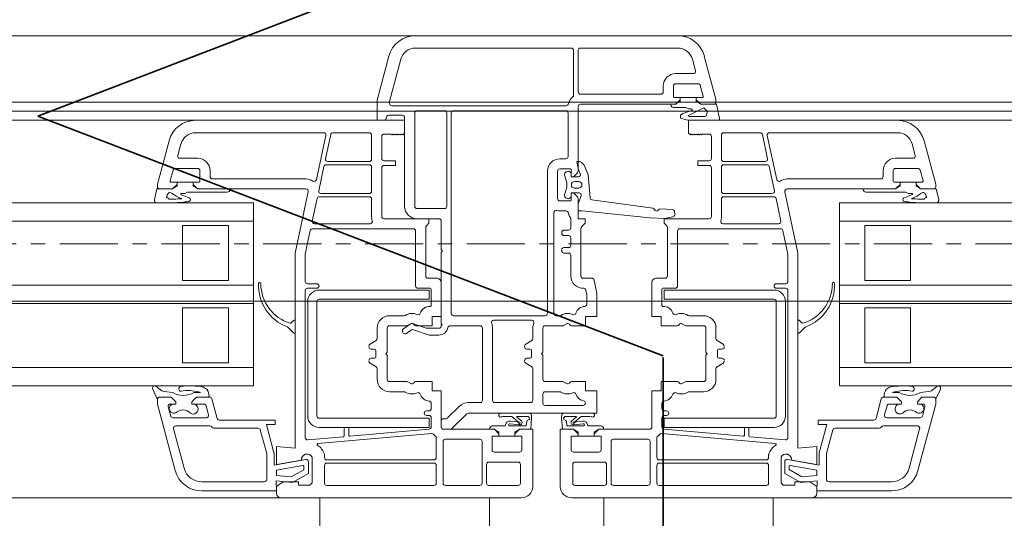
# Model space of a CAD drawing. Header units: millimetres. Extents: x -37728 to 44100, y 631619 to 691915.
# Tile 119 of 204: x -5544 to -5329, y 663070 to 663179. Entities that reach past the tile are written whole.
import ezdxf

# ---------------------------------------------------------------- set-up
doc = ezdxf.new("R2010")
doc.units = ezdxf.units.MM
doc.linetypes.add('Linia siatki', pattern=[2.2225, 1.27, -0.3175, 0.3175, -0.3175])
doc.layers.add('_XREF', color=7, linetype='Continuous')
for name, color, linetype, lineweight in [('A-DETL', 252, 'Continuous', 5), ('A-DETL-GENF', 252, 'Continuous', 5), ('A-GENM', 252, 'Continuous', 5), ('A-GLAZ', 252, 'Continuous', 5), ('S-GRID', 252, 'Continuous', 5)]:
    doc.layers.add(name, color=color, linetype=linetype, lineweight=lineweight)

# ---------------------------------------------------------------- blocks, each defined once
blk = doc.blocks.new('Windows_S9000-Double-Vent-Window-with-Sashbars - O3 Windows_S9000-Double-Vent-Window-with-Sashbars 2-9090604-__-00_00 Przyziemie PB')
at = {"layer": 'A-DETL-GENF', "color": 252}
for p, q in [((-2.864, 3.4), (2.866, 3.4)), ((-2.864, 3.13), (0.54, 3.13)), ((0.59, 3.08), (0.59, 2.1)), ((0.69, 3.08), (0.69, 2.17)), ((2.866, 3.13), (0.74, 3.13)), ((-3.7, 1.992), (-3.444, 2.955)), ((-3.43, 1.963), (-3.183, 2.885)), ((3.252, 2.633), (3.184, 2.885)), ((3.445, 2.955), (3.698, 2.01)), ((2.82, 2.57), (3.204, 2.57)), ((2.55, 2.17), (2.55, 2.3)), ((2.77, 2.3), (2.77, 2.07)), ((3.31, 2.35), (2.82, 2.35)), ((3.422, 2.075), (3.358, 2.313)), ((-3.7, 1.55), (-3.7, 1.992)), ((-3.43, 1.92), (-3.43, 1.963)), ((0.74, 2.12), (2.5, 2.12)), ((2.79, 2.05), (2.92, 2.05)), ((2.891, 1.951), (2.819, 1.9)), ((2.819, 1.9), (2.891, 1.951)), ((2.891, 1.951), (2.819, 1.9)), ((2.92, 2), (2.82, 1.9)), ((2.92, 2.05), (2.92, 2)), ((3.27, 2.049), (2.92, 2.049)), ((2.92, 2.049), (2.92, 1.96)), ((3.27, 2), (3.27, 2.05)), ((3.27, 2.05), (3.403, 2.05)), ((3.27, 1.96), (3.27, 2.049)), ((3.37, 1.9), (3.27, 2)), ((3.37, 1.9), (3.298, 1.951)), ((3.698, 2.01), (3.7, 1.95)), ((0.428, 1.87), (-3.38, 1.87)), ((-2.83, 1.76), (-2.23, 1.76)), ((-2.03, 1.76), (0.42, 1.76)), ((0.69, 1.85), (0.69, 0.436)), ((2.82, 1.9), (0.74, 1.9)), ((2.819, 1.9), (2.715, 1.9)), ((2.775, 1.83), (3.043, 1.83)), ((3.172, 1.765), (2.975, 1.698)), ((3.043, 1.83), (3.095, 1.8)), ((3.095, 1.8), (3.159, 1.8)), ((3.098, 1.652), (3.431, 1.825)), ((3.711, 1.9), (3.37, 1.9)), ((3.654, 1.9), (3.37, 1.9)), ((3.431, 1.825), (3.516, 1.745)), ((3.516, 1.745), (3.484, 1.65)), ((3.778, 1.589), (3.711, 1.9)), ((-3.1, 1.55), (-7.665, 1.55)), ((-3.55, 1.55), (-3.7, 1.55)), ((-3.15, 1.66), (-3.451, 1.66)), ((-3.1, -0.33), (-3.1, 1.61)), ((-3.1, 1.27), (-3.1, 1.55)), ((-2.88, -0.33), (-2.88, 1.71)), ((-2.18, 1.71), (-2.18, -0.33)), ((-2.08, -2.67), (-2.08, 1.709)), ((0.47, 1.71), (0.47, 0.76)), ((2.975, 1.698), (2.923, 1.665)), ((2.923, 1.665), (2.923, 1.597)), ((2.923, 1.597), (3.087, 1.55)), ((3.087, 1.55), (3.776, 1.55)), ((3.108, 1.635), (3.098, 1.652)), ((3.1, 1.27), (3.1, 1.55)), ((3.1, 1.55), (7.665, 1.55)), ((3.46, 1.635), (3.108, 1.635)), ((3.484, 1.65), (3.46, 1.635)), ((3.776, 1.55), (3.778, 1.589)), ((-8.245, 1.105), (-8.5, 0.154)), ((-4.87, 1.28), (-7.665, 1.28)), ((-5.026, 0.255), (-4.821, 1.22)), ((-4.714, 1.24), (-4.827, 0.71)), ((-3.87, 1.28), (-4.666, 1.28)), ((-3.82, 0.7), (-3.82, 1.23)), ((-3.6, 0.715), (-3.6, 1.2)), ((-3.55, 1.25), (-3.4, 1.25)), ((-3.4, 1.25), (-3.38, 1.23)), ((-3.38, 1.23), (-3.36, 1.25)), ((-3.36, 1.25), (-3.34, 1.23)), ((-3.34, 1.23), (-3.32, 1.25)), ((-3.32, 1.25), (-3.3, 1.23)), ((-3.3, 1.23), (-3.28, 1.25)), ((-3.28, 1.25), (-3.26, 1.23)), ((-3.26, 1.23), (-3.24, 1.25)), ((-3.24, 1.25), (-3.22, 1.23)), ((-3.22, 1.23), (-3.2, 1.25)), ((-3.2, 1.25), (-3.18, 1.23)), ((-3.18, 1.23), (-3.16, 1.25)), ((-3.16, 1.25), (-3.14, 1.23)), ((-3.14, 1.23), (-3.1, 1.27)), ((3.14, 1.23), (3.1, 1.27)), ((3.16, 1.25), (3.14, 1.23)), ((3.18, 1.23), (3.16, 1.25)), ((3.2, 1.25), (3.18, 1.23)), ((3.22, 1.23), (3.2, 1.25)), ((3.24, 1.25), (3.22, 1.23)), ((3.26, 1.23), (3.24, 1.25)), ((3.28, 1.25), (3.26, 1.23)), ((3.3, 1.23), (3.28, 1.25)), ((3.32, 1.25), (3.3, 1.23)), ((3.34, 1.23), (3.32, 1.25)), ((3.36, 1.25), (3.34, 1.23)), ((3.38, 1.23), (3.36, 1.25)), ((3.4, 1.25), (3.38, 1.23)), ((3.55, 1.25), (3.4, 1.25)), ((3.6, 0.715), (3.6, 1.2)), ((3.82, 0.7), (3.82, 1.23)), ((3.87, 1.28), (4.666, 1.28)), ((4.714, 1.24), (4.827, 0.71)), ((5.026, 0.255), (4.821, 1.22)), ((4.87, 1.28), (7.665, 1.28)), ((8.245, 1.105), (8.5, 0.154)), ((-7.984, 1.035), (-8.052, 0.783)), ((7.984, 1.035), (8.052, 0.783)), ((-8.004, 0.72), (-7.62, 0.72)), ((-4.778, 0.65), (-3.87, 0.65)), ((-3.3, 0.665), (-3.55, 0.665)), ((-3.3, 0.565), (-3.3, 0.665)), ((0.42, 0.71), (0.29, 0.71)), ((0.69, 0.497), (0.658, 0.647)), ((0.658, 0.647), (0.719, 0.647)), ((3.3, 0.565), (3.3, 0.665)), ((3.3, 0.665), (3.55, 0.665)), ((4.778, 0.65), (3.87, 0.65)), ((8.004, 0.72), (7.62, 0.72)), ((-8.222, 0.225), (-8.158, 0.463)), ((-8.11, 0.5), (-7.62, 0.5)), ((-7.57, 0.45), (-7.57, 0.22)), ((-7.35, 0.45), (-7.35, 0.32)), ((-4.863, 0.54), (-4.976, 0.01)), ((-3.87, 0.58), (-4.814, 0.58)), ((-3.82, 0), (-3.82, 0.53)), ((-3.6, -0.55), (-3.6, 0.515)), ((-3.55, 0.565), (-3.3, 0.565)), ((0.02, 0.44), (0.02, -2.67)), ((0.24, 0.44), (0.24, -0.16)), ((0.52, 0.49), (0.29, 0.49)), ((0.54, 0.315), (0.54, 0.47)), ((0.736, 0.384), (0.69, 0.497)), ((0.755, 0.633), (0.819, 0.569)), ((0.83, 0.552), (0.907, 0.362)), ((3.55, 0.565), (3.3, 0.565)), ((3.6, -0.55), (3.6, 0.515)), ((3.82, 0), (3.82, 0.53)), ((3.87, 0.58), (4.814, 0.58)), ((4.863, 0.54), (4.976, 0.01)), ((7.35, 0.45), (7.35, 0.32)), ((7.57, 0.45), (7.57, 0.22)), ((8.11, 0.5), (7.62, 0.5)), ((8.222, 0.225), (8.158, 0.463)), ((-7.3, 0.27), (-5.255, 0.27)), ((0.54, 0.362), (0.54, 0.312)), ((0.54, 0.312), (0.691, 0.315)), ((0.59, 0.315), (0.54, 0.315)), ((0.675, 0.4), (0.59, 0.315)), ((0.907, 0.362), (0.949, -0.143)), ((7.3, 0.27), (5.255, 0.27)), ((-8.565, -0.189), (-8.511, 0.05)), ((-8.511, 0.05), (-8.17, 0.05)), ((-8.5, 0.154), (-8.5, 0.1)), ((-8.45, 0.05), (-8.17, 0.05)), ((-8.07, 0.2), (-8.203, 0.2)), ((-8.17, 0.05), (-8.07, 0.15)), ((-8.17, 0.05), (-8.098, 0.101)), ((-8.07, 0.15), (-8.07, 0.2)), ((-8.07, 0.11), (-8.07, 0.199)), ((-8.07, 0.199), (-7.72, 0.199)), ((-7.59, 0.2), (-7.72, 0.2)), ((-7.72, 0.2), (-7.72, 0.15)), ((-7.72, 0.199), (-7.72, 0.11)), ((-7.72, 0.15), (-7.62, 0.05)), ((-7.619, 0.05), (-7.691, 0.101)), ((-7.62, 0.05), (-5.254, 0.05)), ((-6.915, 0.05), (-7.619, 0.05)), ((0.612, 0.21), (0.702, 0.21)), ((0.702, 0.07), (0.612, 0.07)), ((7.62, 0.05), (5.254, 0.05)), ((6.915, 0.05), (7.619, 0.05)), ((7.59, 0.2), (7.72, 0.2)), ((7.619, 0.05), (7.691, 0.101)), ((7.72, 0.15), (7.62, 0.05)), ((7.72, 0.2), (7.72, 0.15)), ((8.07, 0.199), (7.72, 0.199)), ((7.72, 0.199), (7.72, 0.11)), ((8.07, 0.15), (8.07, 0.2)), ((8.07, 0.2), (8.203, 0.2)), ((8.07, 0.11), (8.07, 0.199)), ((8.17, 0.05), (8.07, 0.15)), ((8.17, 0.05), (8.098, 0.101)), ((8.511, 0.05), (8.17, 0.05)), ((8.45, 0.05), (8.17, 0.05)), ((8.5, 0.154), (8.5, 0.1)), ((8.565, -0.189), (8.511, 0.05)), ((-8.248, -0.17), (-8.141, -0.17)), ((-7.895, -0.05), (-7.979, -0.05)), ((-7.843, -0.02), (-7.895, -0.05)), ((-6.975, -0.02), (-7.843, -0.02)), ((-5.205, -0.01), (-5.49, -1.35)), ((-5.116, -0.65), (-5.012, -0.16)), ((-4.963, -0.12), (-3.87, -0.12)), ((-4.927, -0.05), (-3.87, -0.05)), ((-3.82, -0.17), (-3.82, -0.568)), ((0.29, -0.21), (0.52, -0.21)), ((0.704, -0.035), (0.54, -0.032)), ((0.54, -0.032), (0.54, -0.088)), ((0.54, -0.19), (0.54, -0.035)), ((0.54, -0.035), (0.59, -0.035)), ((0.59, -0.035), (0.675, -0.12)), ((0.69, -0.156), (0.69, -0.6)), ((0.693, -0.272), (0.752, -0.101)), ((0.992, -0.188), (2.318, -0.371)), ((3.82, -0.17), (3.82, -0.568)), ((4.927, -0.05), (3.87, -0.05)), ((4.963, -0.12), (3.87, -0.12)), ((5.116, -0.65), (5.012, -0.16)), ((5.205, -0.01), (5.49, -1.35)), ((6.975, -0.02), (7.843, -0.02)), ((7.843, -0.02), (7.895, -0.05)), ((7.895, -0.05), (7.979, -0.05)), ((8.248, -0.17), (8.141, -0.17)), ((-6.4, -0.25), (-57.9, -0.25)), ((-8.141, -0.25), (-8.516, -0.25)), ((-6.4, -4.25), (-6.4, -0.25)), ((-2.23, -0.38), (-2.83, -0.38)), ((0.29, -0.43), (0.425, -0.43)), ((0.69, -0.43), (0.69, -0.288)), ((0.769, -0.43), (0.69, -0.43)), ((2.261, -0.584), (0.769, -0.43)), ((2.49, -0.386), (2.75, -0.399)), ((6.4, -0.25), (6.4, -4.25)), ((57.9, -0.25), (6.4, -0.25)), ((8.141, -0.25), (8.516, -0.25)), ((-2.569, -0.6), (-3.55, -0.6)), ((-2.35, -0.6), (-2.83, -0.6)), ((-2.569, -0.7), (-2.569, -0.6)), ((0.16, -2.67), (0.16, -0.47)), ((0.53, -0.606), (0.53, -0.8)), ((0.69, -0.6), (0.84, -0.6)), ((0.84, -0.6), (0.84, -0.7)), ((2.577, -0.596), (2.261, -0.584)), ((2.569, -0.7), (2.569, -0.6)), ((2.569, -0.6), (3.55, -0.6)), ((2.76, -0.557), (2.577, -0.596)), ((2.797, -0.446), (2.8, -0.506)), ((-57.9, -0.65), (-6.4, -0.65)), ((-7.95, -1.95), (-7.95, -0.75)), ((-7.95, -0.75), (-6.95, -0.75)), ((-6.95, -0.75), (-6.95, -1.95)), ((-5.161, -0.86), (-5.27, -1.373)), ((-2.91, -0.82), (-5.112, -0.82)), ((-3.854, -0.71), (-5.067, -0.71)), ((-2.64, -1.85), (-2.64, -0.792)), ((-2.625, -0.756), (-2.569, -0.7)), ((-2.3, -1.27), (-2.3, -0.65)), ((0.48, -0.85), (0.38, -0.85)), ((0.75, -0.811), (0.75, -1.85)), ((0.84, -0.7), (0.765, -0.775)), ((2.625, -0.756), (2.569, -0.7)), ((2.64, -1.85), (2.64, -0.792)), ((2.91, -0.82), (5.112, -0.82)), ((3.854, -0.71), (5.067, -0.71)), ((5.161, -0.86), (5.27, -1.373)), ((6.4, -0.65), (57.9, -0.65)), ((6.95, -1.95), (6.95, -0.75)), ((6.95, -0.75), (7.95, -0.75)), ((7.95, -0.75), (7.95, -1.95)), ((-2.86, -2.07), (-2.86, -0.87)), ((0.33, -0.9), (0.33, -0.92)), ((0.38, -0.97), (0.48, -0.97)), ((0.53, -1.02), (0.53, -1.18)), ((2.86, -2.07), (2.86, -0.87)), ((-2.27, -1.3), (-2.3, -1.27)), ((0.33, -1.28), (0.33, -1.3)), ((0.48, -1.23), (0.38, -1.23)), ((-5.49, -1.35), (-5.49, -5.611)), ((-5.27, -1.373), (-5.27, -1.97)), ((-2.3, -1.33), (-2.27, -1.3)), ((-2.3, -2.895), (-2.3, -1.33)), ((0.38, -1.35), (0.48, -1.35)), ((0.53, -1.4), (0.53, -1.85)), ((5.27, -1.373), (5.27, -1.97)), ((5.49, -1.35), (5.49, -5.611)), ((-2.4, -1.9), (-2.59, -1.9)), ((0.8, -1.9), (0.987, -1.9)), ((2.4, -1.9), (2.59, -1.9)), ((-57.9, -2.05), (-6.4, -2.05)), ((-6.95, -1.95), (-7.95, -1.95)), ((-5.22, -2.02), (-5.02, -2.02)), ((-5.02, -2.12), (-5.22, -2.12)), ((-2.54, -2.12), (-2.81, -2.12)), ((-2.52, -2.495), (-2.52, -2.14)), ((-2.3, -2.74), (-2.3, -2)), ((1.036, -1.94), (1.099, -2.235)), ((2.3, -2.74), (2.3, -2)), ((2.52, -2.495), (2.52, -2.14)), ((2.54, -2.12), (2.81, -2.12)), ((5.22, -2.02), (5.02, -2.02)), ((5.02, -2.12), (5.22, -2.12)), ((6.4, -2.05), (57.9, -2.05)), ((7.95, -1.95), (6.95, -1.95)), ((-5.27, -2.17), (-5.27, -5.382)), ((-2.567, -2.16), (-4.967, -2.16)), ((-4.967, -2.36), (-2.567, -2.36)), ((-2.567, -2.36), (-2.567, -2.16)), ((0.858, -2.16), (0.88, -2.263)), ((0.88, -2.263), (0.88, -2.466)), ((1.099, -2.235), (1.1, -2.74)), ((2.567, -2.36), (2.567, -2.16)), ((2.567, -2.16), (4.967, -2.16)), ((4.967, -2.36), (2.567, -2.36)), ((5.27, -2.17), (5.27, -5.382)), ((-57.9, -2.45), (-6.4, -2.45)), ((-7.95, -3.75), (-7.95, -2.55)), ((-7.95, -2.55), (-6.95, -2.55)), ((-6.95, -2.55), (-6.95, -3.75)), ((-5.217, -2.41), (-5.217, -4.91)), ((-5.017, -4.91), (-5.017, -2.41)), ((5.017, -4.91), (5.017, -2.41)), ((5.217, -2.41), (5.217, -4.91)), ((6.4, -2.45), (57.9, -2.45)), ((6.95, -3.75), (6.95, -2.55)), ((6.95, -2.55), (7.95, -2.55)), ((7.95, -2.55), (7.95, -3.75)), ((-3.43, -2.72), (-3.112, -2.72)), ((-2.5, -2.94), (-2.5, -2.74)), ((-2.5, -2.74), (-2.3, -2.74)), ((-0.03, -2.72), (-2.03, -2.72)), ((0.288, -2.72), (0.21, -2.72)), ((1.1, -2.74), (0.85, -2.74)), ((0.85, -2.74), (0.85, -2.94)), ((2.5, -2.74), (2.3, -2.74)), ((2.5, -2.94), (2.5, -2.74)), ((3.43, -2.72), (3.112, -2.72)), ((-5.643, -2.977), (-5.524, -3.096)), ((-5.524, -2.824), (-5.577, -2.878)), ((-5.49, -3.082), (-5.49, -2.838)), ((-3.7, -3.219), (-3.7, -2.99)), ((-3.48, -3.52), (-3.48, -2.99)), ((-3.43, -2.94), (-3.053, -2.94)), ((-3.124, -3.008), (-2.969, -2.899)), ((-3.028, -2.933), (-2.965, -2.897)), ((-2.924, -2.893), (-2.628, -2.994)), ((-2.853, -2.94), (-2.5, -2.94)), ((-2.628, -2.994), (-2.35, -2.994)), ((-2.301, -2.936), (-2.28, -2.915)), ((-2.28, -2.915), (-2.3, -2.895)), ((-1.45, -2.94), (-2.104, -2.94)), ((-1.4, -4.57), (-1.4, -2.99)), ((-1.18, -4.57), (-1.18, -2.985)), ((-1.151, -2.82), (-0.327, -2.82)), ((-0.3, -2.99), (-0.3, -3.219)), ((-0.08, -2.99), (-0.08, -3.52)), ((0.347, -2.94), (-0.03, -2.94)), ((0.435, -2.897), (0.372, -2.933)), ((0.85, -2.94), (0.547, -2.94)), ((2.853, -2.94), (2.5, -2.94)), ((3.028, -2.933), (2.965, -2.897)), ((3.43, -2.94), (3.053, -2.94)), ((3.48, -3.52), (3.48, -2.99)), ((3.7, -3.219), (3.7, -2.99)), ((5.49, -3.082), (5.49, -2.838)), ((5.524, -2.824), (5.577, -2.878)), ((5.643, -2.977), (5.524, -3.096)), ((-2.95, -3.032), (-3.056, -3.106)), ((-2.561, -3.144), (-2.905, -3.026)), ((-2.35, -3.144), (-2.561, -3.144)), ((-3.856, -3.344), (-3.724, -3.261)), ((-0.324, -3.261), (-0.456, -3.344)), ((3.856, -3.344), (3.724, -3.261)), ((-3.755, -3.45), (-3.83, -3.45)), ((-3.83, -3.65), (-3.755, -3.65)), ((-3.73, -3.625), (-3.73, -3.475)), ((-3.51, -3.55), (-3.48, -3.52)), ((-3.48, -3.58), (-3.51, -3.55)), ((-3.48, -4.11), (-3.48, -3.58)), ((-0.43, -3.45), (-0.355, -3.45)), ((-0.355, -3.65), (-0.43, -3.65)), ((-0.33, -3.475), (-0.33, -3.625)), ((-0.08, -3.52), (-0.11, -3.55)), ((-0.11, -3.55), (-0.08, -3.58)), ((-0.08, -3.58), (-0.08, -4.11)), ((3.51, -3.55), (3.48, -3.52)), ((3.48, -3.58), (3.51, -3.55)), ((3.48, -4.11), (3.48, -3.58)), ((3.73, -3.625), (3.73, -3.475)), ((3.755, -3.45), (3.83, -3.45)), ((3.83, -3.65), (3.755, -3.65)), ((-57.9, -3.85), (-6.4, -3.85)), ((-6.95, -3.75), (-7.95, -3.75)), ((-3.724, -3.839), (-3.856, -3.756)), ((-0.456, -3.756), (-0.324, -3.839)), ((3.724, -3.839), (3.856, -3.756)), ((6.4, -3.85), (57.9, -3.85)), ((7.95, -3.75), (6.95, -3.75)), ((-3.7, -4.11), (-3.7, -3.881)), ((-0.3, -3.881), (-0.3, -4.57)), ((3.7, -4.11), (3.7, -3.881)), ((-57.9, -4.25), (-6.4, -4.25)), ((-8.531, -4.26), (-8.405, -4.359)), ((-7.49, -4.28), (-7.424, -4.326)), ((-3.053, -4.16), (-3.43, -4.16)), ((-2.965, -4.203), (-3.028, -4.167)), ((-2.5, -4.16), (-2.853, -4.16)), ((-2.5, -4.36), (-2.5, -4.16)), ((-0.03, -4.16), (0.347, -4.16)), ((0.372, -4.167), (0.435, -4.203)), ((0.547, -4.16), (0.85, -4.16)), ((0.85, -4.16), (0.85, -4.36)), ((2.5, -4.36), (2.5, -4.16)), ((2.5, -4.16), (2.853, -4.16)), ((2.965, -4.203), (3.028, -4.167)), ((3.053, -4.16), (3.43, -4.16)), ((6.4, -4.25), (57.9, -4.25)), ((7.49, -4.28), (7.424, -4.326)), ((8.531, -4.26), (8.405, -4.359)), ((-8.501, -4.536), (-8.6, -4.327)), ((-8.199, -4.5), (-8.453, -4.5)), ((-8.45, -4.5), (-8.199, -4.5)), ((-8.099, -4.6), (-8.199, -4.5)), ((-8.199, -4.5), (-8.099, -4.6)), ((-7.649, -4.5), (-7.749, -4.6)), ((-7.749, -4.6), (-7.649, -4.5)), ((-7.699, -4.4), (-7.558, -4.4)), ((-7.389, -4.5), (-7.649, -4.5)), ((-7.649, -4.5), (-7.358, -4.5)), ((-7.558, -4.4), (-7.591, -4.386)), ((-3.112, -4.38), (-3.43, -4.38)), ((-2.3, -4.36), (-2.5, -4.36)), ((-2.3, -5.15), (-2.3, -4.36)), ((-0.08, -4.63), (-0.08, -4.43)), ((-0.03, -4.38), (0.288, -4.38)), ((0.85, -4.36), (1.1, -4.36)), ((1.1, -4.36), (1.1, -4.85)), ((2.3, -5.15), (2.3, -4.36)), ((2.3, -4.36), (2.5, -4.36)), ((3.112, -4.38), (3.43, -4.38)), ((7.649, -4.5), (7.358, -4.5)), ((7.389, -4.5), (7.649, -4.5)), ((7.558, -4.4), (7.591, -4.386)), ((7.699, -4.4), (7.558, -4.4)), ((7.649, -4.5), (7.749, -4.6)), ((7.749, -4.6), (7.649, -4.5)), ((8.099, -4.6), (8.199, -4.5)), ((8.199, -4.5), (8.099, -4.6)), ((8.199, -4.5), (8.453, -4.5)), ((8.45, -4.5), (8.199, -4.5)), ((8.501, -4.536), (8.6, -4.327)), ((-8.5, -4.652), (-8.5, -4.548)), ((-8.11, -6.105), (-8.5, -4.652)), ((-8.263, -4.713), (-8.209, -4.913)), ((-8.099, -4.65), (-8.215, -4.65)), ((-8.158, -4.65), (-8.099, -4.65)), ((-8.099, -4.65), (-8.099, -4.6)), ((-8.099, -4.6), (-8.099, -4.65)), ((-7.749, -4.6), (-7.749, -4.65)), ((-7.749, -4.65), (-7.749, -4.6)), ((-7.749, -4.65), (-7.724, -4.65)), ((-7.483, -4.65), (-7.749, -4.65)), ((-7.382, -4.887), (-7.435, -4.687)), ((-7.31, -4.537), (-7.196, -4.963)), ((-2.52, -4.75), (-2.52, -4.634)), ((-2.161, -4.955), (-1.907, -4.702)), ((-1.709, -4.62), (-1.45, -4.62)), ((-0.35, -4.62), (-1.13, -4.62)), ((0.798, -4.68), (-0.03, -4.68)), ((2.52, -4.75), (2.52, -4.634)), ((7.31, -4.537), (7.196, -4.963)), ((7.382, -4.887), (7.435, -4.687)), ((7.483, -4.65), (7.749, -4.65)), ((7.749, -4.65), (7.724, -4.65)), ((7.749, -4.6), (7.749, -4.65)), ((7.749, -4.65), (7.749, -4.6)), ((8.099, -4.65), (8.099, -4.6)), ((8.099, -4.6), (8.099, -4.65)), ((8.158, -4.65), (8.099, -4.65)), ((8.099, -4.65), (8.215, -4.65)), ((8.11, -6.105), (8.5, -4.652)), ((8.263, -4.713), (8.209, -4.913)), ((8.5, -4.652), (8.5, -4.548)), ((-2.62, -4.8), (-2.57, -4.8)), ((-2.57, -4.9), (-2.62, -4.9)), ((-1.745, -4.865), (-2.051, -5.171)), ((1.1, -4.85), (-1.709, -4.85)), ((-1.004, -4.85), (-0.38, -4.85)), ((-0.756, -4.925), (-0.963, -4.92)), ((-0.618, -5.039), (-0.756, -4.925)), ((-0.647, -4.938), (-0.551, -5.018)), ((-0.413, -4.92), (-0.641, -4.92)), ((1.004, -4.85), (0.38, -4.85)), ((0.413, -4.92), (0.641, -4.92)), ((0.647, -4.938), (0.551, -5.018)), ((0.618, -5.039), (0.756, -4.925)), ((0.756, -4.925), (0.963, -4.92)), ((2.62, -4.8), (2.57, -4.8)), ((2.57, -4.9), (2.62, -4.9)), ((-8.161, -4.95), (-7.43, -4.95)), ((-8.1, -5.13), (-7.351, -5.13)), ((-7.147, -5), (-5.93, -5)), ((-5.93, -5.1), (-6.118, -5.1)), ((-6.118, -5.1), (-5.953, -5.713)), ((-5.93, -5), (-5.93, -5.1)), ((-2.567, -4.96), (-4.967, -4.96)), ((-4.967, -5.16), (-2.567, -5.16)), ((-2.567, -5.16), (-2.567, -4.96)), ((-2.52, -5.15), (-2.52, -4.95)), ((-2.3, -5.15), (-2.3, -5.02)), ((-2.25, -4.97), (-2.196, -4.97)), ((-1.185, -5.13), (-0.925, -5.13)), ((-0.803, -5.13), (-0.442, -5.13)), ((-0.59, -5.106), (-0.8, -5.08)), ((-0.785, -5.022), (-0.637, -5.04)), ((-0.442, -5.13), (-0.434, -5.033)), ((-0.326, -4.954), (-0.345, -5.2)), ((0.326, -4.954), (0.345, -5.2)), ((0.442, -5.13), (0.434, -5.033)), ((0.803, -5.13), (0.442, -5.13)), ((0.59, -5.106), (0.8, -5.08)), ((0.785, -5.022), (0.637, -5.04)), ((1.185, -5.13), (0.925, -5.13)), ((2.52, -5.15), (2.52, -4.95)), ((2.567, -5.16), (2.567, -4.96)), ((2.567, -4.96), (4.967, -4.96)), ((4.967, -5.16), (2.567, -5.16)), ((7.147, -5), (5.93, -5)), ((5.93, -5), (5.93, -5.1)), ((5.93, -5.1), (6.118, -5.1)), ((6.118, -5.1), (5.953, -5.713)), ((8.1, -5.13), (7.351, -5.13)), ((8.161, -4.95), (7.43, -4.95)), ((-7.917, -6.054), (-8.148, -5.193)), ((-7.265, -5.18), (-6.3, -5.18)), ((-6.252, -5.217), (-6.113, -5.734)), ((-5.216, -5.432), (-4.438, -5.364)), ((-2.508, -5.295), (-4.994, -5.513)), ((-4.42, -5.344), (-4.42, -5.182)), ((-4.4, -5.162), (-4.34, -5.162)), ((-4.32, -5.182), (-4.32, -5.331)), ((-4.298, -5.351), (-2.566, -5.2)), ((-2.121, -5.2), (-2.25, -5.2)), ((-1.14, -5.2), (-2.25, -5.2)), ((-1.141, -5.2), (-1.245, -5.2)), ((-1.19, -5.65), (-1.19, -5.35)), ((-1.19, -5.35), (-1.04, -5.35)), ((-1.069, -5.251), (-1.141, -5.2)), ((-1.04, -5.3), (-1.14, -5.2)), ((-1.04, -5.349), (-1.04, -5.26)), ((-1.04, -5.35), (-1.04, -5.3)), ((-0.69, -5.349), (-1.04, -5.349)), ((-0.59, -5.2), (-0.69, -5.3)), ((-0.69, -5.26), (-0.69, -5.349)), ((-0.69, -5.3), (-0.69, -5.35)), ((-0.69, -5.35), (-0.54, -5.35)), ((-0.59, -5.2), (-0.662, -5.251)), ((-0.345, -5.2), (-0.59, -5.2)), ((-0.3, -5.2), (-0.59, -5.2)), ((-0.54, -5.35), (-0.54, -5.65)), ((-0.3, -6.45), (-0.3, -5.2)), ((0.3, -6.45), (0.3, -5.2)), ((0.3, -5.2), (0.59, -5.2)), ((0.345, -5.2), (0.59, -5.2)), ((0.69, -5.35), (0.54, -5.35)), ((0.54, -5.35), (0.54, -5.65)), ((0.59, -5.2), (0.662, -5.251)), ((0.59, -5.2), (0.69, -5.3)), ((0.69, -5.26), (0.69, -5.349)), ((0.69, -5.3), (0.69, -5.35)), ((0.69, -5.349), (1.04, -5.349)), ((1.04, -5.3), (1.14, -5.2)), ((1.04, -5.349), (1.04, -5.26)), ((1.04, -5.35), (1.04, -5.3)), ((1.19, -5.35), (1.04, -5.35)), ((1.069, -5.251), (1.141, -5.2)), ((1.14, -5.2), (2.25, -5.2)), ((1.141, -5.2), (1.245, -5.2)), ((1.19, -5.65), (1.19, -5.35)), ((2.508, -5.295), (4.994, -5.513)), ((4.298, -5.351), (2.566, -5.2)), ((4.32, -5.182), (4.32, -5.331)), ((4.4, -5.162), (4.34, -5.162)), ((4.42, -5.344), (4.42, -5.182)), ((5.216, -5.432), (4.438, -5.364)), ((6.252, -5.217), (6.113, -5.734)), ((7.265, -5.18), (6.3, -5.18)), ((7.917, -6.054), (8.148, -5.193)), ((-5.49, -5.611), (-5.9, -5.575)), ((-5.9, -5.575), (-5.9, -5.97)), ((-2.41, -5.82), (-2.41, -5.391)), ((-2.26, -5.47), (-2.26, -6.38)), ((-1.46, -5.42), (-2.21, -5.42)), ((-1.41, -6.38), (-1.41, -5.47)), ((1.41, -6.38), (1.41, -5.47)), ((1.46, -5.42), (2.21, -5.42)), ((2.26, -5.47), (2.26, -6.38)), ((2.41, -5.82), (2.41, -5.391)), ((5.49, -5.611), (5.9, -5.575)), ((5.9, -5.575), (5.9, -5.97)), ((-6.11, -5.76), (-6.11, -6.29)), ((-5.95, -5.739), (-5.95, -5.984)), ((-4.85, -5.761), (-4.85, -5.82)), ((-0.59, -5.7), (-1.14, -5.7)), ((0.59, -5.7), (1.14, -5.7)), ((4.85, -5.761), (4.85, -5.82)), ((5.95, -5.739), (5.95, -5.984)), ((6.11, -5.76), (6.11, -6.29)), ((-5.95, -5.984), (-5.259, -5.862)), ((-5.9, -5.97), (-5.355, -5.874)), ((-5.323, -5.993), (-5.9, -6.094)), ((-5.3, -6.085), (-5.3, -6.012)), ((-5.2, -5.911), (-5.2, -6.165)), ((-5.12, -5.811), (-5.12, -6.37)), ((-4.85, -5.99), (-4.85, -6.38)), ((-4.8, -5.87), (-2.46, -5.87)), ((-2.46, -5.94), (-4.8, -5.94)), ((-2.41, -6.38), (-2.41, -5.99)), ((-1.31, -6.38), (-1.31, -5.97)), ((-1.26, -5.92), (-0.62, -5.92)), ((-0.57, -5.97), (-0.57, -6.38)), ((0.57, -5.97), (0.57, -6.38)), ((1.26, -5.92), (0.62, -5.92)), ((1.31, -6.38), (1.31, -5.97)), ((2.41, -6.38), (2.41, -5.99)), ((4.8, -5.87), (2.46, -5.87)), ((2.46, -5.94), (4.8, -5.94)), ((4.85, -5.99), (4.85, -6.38)), ((5.12, -5.811), (5.12, -6.37)), ((5.2, -5.911), (5.2, -6.165)), ((5.95, -5.984), (5.259, -5.862)), ((5.3, -6.084), (5.3, -6.012)), ((5.323, -5.993), (5.9, -6.094)), ((5.9, -5.97), (5.355, -5.874)), ((-5.9, -6.094), (-5.9, -6.21)), ((-5.9, -6.21), (-5.577, -6.244)), ((-5.577, -6.244), (-5.3, -6.085)), ((-5.2, -6.165), (-5.55, -6.368)), ((5.2, -6.165), (5.55, -6.368)), ((5.577, -6.244), (5.3, -6.084)), ((5.9, -6.21), (5.577, -6.244)), ((5.9, -6.094), (5.9, -6.21)), ((-6.17, -6.35), (-7.531, -6.35)), ((-5.55, -6.368), (-5.908, -6.33)), ((-5.908, -6.33), (-5.9, -6.55)), ((-5.75, -6.35), (-5.9, -6.45)), ((-5.9, -6.45), (-5.9, -6.6)), ((-5.42, -6.35), (-5.75, -6.35)), ((-5.42, -6.42), (-5.42, -6.35)), ((-5.17, -6.42), (-5.42, -6.42)), ((-5.12, -6.37), (-5.17, -6.42)), ((-4.8, -6.43), (-2.46, -6.43)), ((-2.21, -6.43), (-1.46, -6.43)), ((-0.62, -6.43), (-1.26, -6.43)), ((0.62, -6.43), (1.26, -6.43)), ((2.21, -6.43), (1.46, -6.43)), ((4.8, -6.43), (2.46, -6.43)), ((5.12, -6.37), (5.17, -6.42)), ((5.17, -6.42), (5.42, -6.42)), ((5.42, -6.42), (5.42, -6.35)), ((5.42, -6.35), (5.75, -6.35)), ((5.55, -6.368), (5.908, -6.33)), ((5.75, -6.35), (5.9, -6.45)), ((5.908, -6.33), (5.9, -6.55)), ((5.9, -6.45), (5.9, -6.6)), ((6.17, -6.35), (7.531, -6.35)), ((-5.9, -6.55), (-7.531, -6.55)), ((5.9, -6.55), (7.531, -6.55)), ((-5.8, -6.7), (-0.55, -6.7)), ((5.8, -6.7), (0.55, -6.7))]:
    blk.add_line(p, q, dxfattribs=at)
for centre, radius, start, end in [((-2.864, 2.8), 0.6, 90, 165), ((2.866, 2.8), 0.6, 15, 90), ((-2.864, 2.8), 0.33, 90, 165), ((0.54, 3.08), 0.05, 360, 90), ((0.74, 3.08), 0.05, 90, 180), ((2.866, 2.8), 0.33, 15, 90), ((3.204, 2.62), 0.05, 270, 15), ((2.82, 2.3), 0.27, 90, 180), ((0.74, 2.17), 0.05, 180, 270), ((2.5, 2.17), 0.05, 270, 0), ((2.82, 2.3), 0.05, 90, 180), ((3.31, 2.3), 0.05, 15, 90), ((0.74, 1.85), 0.27, 128.6822, 167.3644), ((0.54, 2.1), 0.05, 308.6822, 0), ((2.79, 2.07), 0.02, 180, 270), ((2.92, 1.91), 0.05, 90.4543, 125.2176), ((3.269, 1.91), 0.05, 54.7976, 89.5457), ((3.403, 2.07), 0.02, 270, 15), ((3.65, 1.95), 0.0498, 273.8713, 0), ((-3.38, 1.92), 0.05, 180, 270), ((-2.83, 1.71), 0.05, 90, 180), ((-2.23, 1.71), 0.05, 0, 90), ((-2.03, 1.71), 0.05, 90, 180.6512), ((0.42, 1.71), 0.05, 360, 90), ((0.428, 1.92), 0.05, 270, 347.3644), ((0.74, 1.85), 0.05, 90, 180), ((2.775, 1.89), 0.06, 180, 270), ((3.159, 1.78), 0.02, 309.6852, 90), ((-7.665, 0.95), 0.6, 90, 165), ((-3.55, 1.6), 0.05, 270, 5.7406), ((-3.451, 1.61), 0.05, 90.5747, 185.7406), ((-3.15, 1.61), 0.05, 0, 90), ((7.665, 0.95), 0.6, 15, 90), ((-7.665, 0.95), 0.33, 90, 165), ((-4.87, 1.23), 0.05, 348, 90), ((-4.666, 1.23), 0.05, 90, 168), ((-3.87, 1.23), 0.05, 0, 90), ((-3.55, 1.2), 0.05, 90, 180), ((3.55, 1.2), 0.05, 0, 90), ((3.87, 1.23), 0.05, 90, 180), ((4.666, 1.23), 0.05, 12, 90), ((4.87, 1.23), 0.05, 90, 192), ((7.665, 0.95), 0.33, 15, 90), ((-8.004, 0.77), 0.05, 165, 270), ((-7.62, 0.45), 0.27, 0, 90), ((-4.778, 0.7), 0.05, 168, 270), ((-3.87, 0.7), 0.05, 270, 0), ((-3.55, 0.715), 0.05, 180, 270), ((0.29, 0.44), 0.27, 90, 180), ((0.42, 0.76), 0.05, 270, 360), ((0.719, 0.597), 0.05, 45, 90), ((3.55, 0.715), 0.05, 270, 0), ((3.87, 0.7), 0.05, 180, 270), ((4.778, 0.7), 0.05, 270, 12), ((7.62, 0.45), 0.27, 90, 180), ((8.004, 0.77), 0.05, 270, 15), ((-8.11, 0.45), 0.05, 90, 165), ((-7.62, 0.45), 0.05, 0, 90), ((-4.814, 0.53), 0.05, 90, 168), ((-3.87, 0.53), 0.05, 0, 90), ((-3.55, 0.515), 0.05, 90, 180), ((0.29, 0.44), 0.05, 90, 180), ((0.465, 0.362), 0.075, 360, 204.9783), ((0.52, 0.47), 0.02, 360, 90), ((0.64, 0.436), 0.05, 315, 360), ((0.783, 0.533), 0.05, 22.1539, 45), ((3.55, 0.515), 0.05, 360, 90), ((3.87, 0.53), 0.05, 90, 180), ((4.814, 0.53), 0.05, 12, 90), ((7.62, 0.45), 0.05, 90, 180), ((8.11, 0.45), 0.05, 15, 90), ((-8.203, 0.22), 0.02, 165, 270), ((-7.59, 0.22), 0.02, 270, 0), ((-7.3, 0.32), 0.05, 180, 270), ((-5.255, 0), 0.27, 55.8788, 90), ((-5.075, 0.265), 0.05, 235.8788, 348), ((0.02, 0.137), 0.423, 332.8319, 27.1681), ((0.69, 0.365), 0.05, 271.0535, 22.1539), ((5.075, 0.265), 0.05, 192, 304.1212), ((5.255, 0), 0.27, 90, 124.1212), ((7.3, 0.32), 0.05, 270, 360), ((7.59, 0.22), 0.02, 180, 270), ((8.203, 0.22), 0.02, 270, 15), ((-8.45, 0.1), 0.05, 180, 269.8362), ((-8.069, 0.06), 0.05, 90.4543, 125.2176), ((-7.72, 0.06), 0.05, 54.7824, 89.5457), ((-6.975, 0.04), 0.06, 270, 0), ((-5.254, 0), 0.05, 348, 90), ((-4.927, 0), 0.05, 168, 270), ((-3.87, 0), 0.05, 270, 0), ((0.612, 0.14), 0.07, 90, 270), ((0.702, 0.14), 0.07, 270, 90), ((3.87, 0), 0.05, 180, 270), ((4.927, 0), 0.05, 270, 12), ((5.254, 0), 0.05, 90, 192), ((6.975, 0.04), 0.06, 180, 270), ((7.72, 0.06), 0.05, 90.4543, 125.2176), ((8.069, 0.06), 0.05, 54.7824, 89.5457), ((8.45, 0.1), 0.05, 270.1638, 360), ((-8.516, -0.2), 0.05, 167.3698, 270), ((-8.323, -0.108), 0.035, 301.0941, 17.6747), ((-8.298, -0.193), 0.055, 24.3151, 97.5128), ((-8.516, 0.075), 0.28, 322.849, 333.9744), ((-8.228, -0.065), 0.04, 53.8523, 153.9744), ((-7.527, 0.923), 1.171, 234.6608, 247.8748), ((-8.141, 1.75), 1.92, 270, 275.1538), ((-7.979, -0.06), 0.01, 90, 239.4092), ((-7.096, 1.751), 2.025, 243.9755, 249.5002), ((-7.819, -0.183), 0.04, 279.4614, 70.1466), ((-4.963, -0.17), 0.05, 90, 168), ((-3.87, -0.17), 0.05, 0, 90), ((0.29, -0.16), 0.05, 180, 270), ((0.465, -0.088), 0.075, 155.0217, 360), ((0.52, -0.19), 0.02, 270, 0), ((0.64, -0.156), 0.05, 360, 45), ((0.705, -0.085), 0.05, 340.7852, 90.8692), ((0.999, -0.139), 0.05, 184.487, 262.1536), ((3.87, -0.17), 0.05, 90, 180), ((4.963, -0.17), 0.05, 12, 90), ((7.819, -0.183), 0.04, 109.8534, 260.5386), ((7.096, 1.751), 2.025, 290.4998, 296.0245), ((7.527, 0.923), 1.171, 292.1252, 305.3392), ((8.141, 1.75), 1.92, 264.8462, 270), ((7.979, -0.06), 0.01, 300.5908, 90), ((8.228, -0.065), 0.04, 26.0256, 126.1477), ((8.298, -0.193), 0.055, 82.4872, 155.6849), ((8.516, 0.075), 0.28, 206.0256, 217.151), ((8.323, -0.108), 0.035, 162.3253, 238.9059), ((8.516, -0.2), 0.05, 270, 12.6302), ((-8.141, 1.75), 2, 270, 279.4614), ((-2.83, -0.33), 0.27, 180, 270), ((-2.83, -0.33), 0.05, 180, 270), ((-2.23, -0.33), 0.05, 270, 0.4444), ((0.21, -0.47), 0.05, 75.5225, 180), ((0.29, -0.16), 0.27, 255.5225, 270), ((0.425, -0.48), 0.05, 10.1537, 90), ((0.74, -0.288), 0.05, 160.7852, 180), ((2.311, -0.421), 0.05, 22.5844, 82.5844), ((2.403, -0.382), 0.05, 202.5844, 327.2694), ((2.488, -0.436), 0.05, 87.2694, 147.2694), ((2.747, -0.449), 0.05, 2.6566, 87.2694), ((8.141, 1.75), 2, 260.5386, 270), ((-3.854, -0.66), 0.05, 270, 19.8987), ((-3.6, -0.568), 0.22, 180, 199.8987), ((-3.55, -0.55), 0.05, 180, 270), ((-2.35, -0.65), 0.05, 360, 90), ((0.71, -0.429), 0.24, 190.1537, 217.5235), ((0.48, -0.606), 0.05, 360, 37.5235), ((2.75, -0.508), 0.05, 281.9818, 2.6566), ((3.55, -0.55), 0.05, 270, 360), ((3.854, -0.66), 0.05, 160.1013, 270), ((3.6, -0.568), 0.22, 340.1013, 0), ((-5.112, -0.87), 0.05, 90, 168), ((-5.067, -0.66), 0.05, 168, 270), ((-2.91, -0.87), 0.05, 360, 90), ((-2.59, -0.792), 0.05, 135, 180), ((0.38, -0.9), 0.05, 90, 180), ((0.48, -0.8), 0.05, 270, 360), ((0.8, -0.811), 0.05, 135, 180), ((2.59, -0.792), 0.05, 0, 45), ((2.91, -0.87), 0.05, 90, 180), ((5.067, -0.66), 0.05, 270, 12), ((5.112, -0.87), 0.05, 12, 90), ((0.38, -0.92), 0.05, 180, 270), ((0.48, -1.02), 0.05, 360, 90), ((0.38, -1.28), 0.05, 90, 180), ((0.48, -1.18), 0.05, 270, 0), ((0.38, -1.3), 0.05, 180, 270), ((0.48, -1.4), 0.05, 360, 90), ((-2.59, -1.85), 0.05, 180, 270), ((-2.4, -2), 0.1, 0, 90), ((0.8, -1.85), 0.27, 180, 271.6276), ((0.8, -1.85), 0.05, 180, 270), ((0.987, -1.95), 0.05, 12, 90), ((2.4, -2), 0.1, 90, 180), ((2.59, -1.85), 0.05, 270, 0), ((-5.32, -2.056), 0.971, 177.4591, 249.45), ((-6.265, -2.017), 0.025, 352.6392, 172.6392), ((-5.343, -2.021), 0.898, 179.8874, 253.5245), ((-5.22, -1.97), 0.05, 180, 270), ((-5.22, -2.17), 0.05, 90, 180), ((-5.02, -2.07), 0.05, 270, 90), ((-2.81, -2.07), 0.05, 180, 270), ((-2.54, -2.14), 0.02, 0, 90), ((0.809, -2.17), 0.05, 12, 91.6276), ((2.54, -2.14), 0.02, 90, 180), ((2.81, -2.07), 0.05, 270, 0), ((5.02, -2.07), 0.05, 90, 270), ((5.22, -1.97), 0.05, 270, 0), ((5.22, -2.17), 0.05, 0, 90), ((5.343, -2.021), 0.898, 286.4755, 0.1126), ((5.32, -2.056), 0.971, 290.55, 2.5409), ((6.265, -2.017), 0.025, 7.3608, 187.3608), ((-4.967, -2.41), 0.25, 90, 180), ((-4.967, -2.41), 0.05, 90, 180), ((4.967, -2.41), 0.25, 360, 90), ((4.967, -2.41), 0.05, 0, 90), ((-2.55, -2.735), 0.22, 87.612, 161.5112), ((-2.54, -2.495), 0.02, 267.612, 0), ((0.85, -2.735), 0.22, 94.248, 161.5112), ((0.83, -2.466), 0.05, 274.248, 0), ((2.54, -2.495), 0.02, 180, 272.388), ((2.55, -2.735), 0.22, 18.4888, 92.388), ((-3.43, -2.99), 0.27, 90, 180), ((-3.112, -2.67), 0.05, 270, 302.4617), ((-2.94, -2.94), 0.27, 65.257, 122.4617), ((-2.806, -2.649), 0.05, 245.257, 341.5112), ((-2.03, -2.67), 0.05, 180, 270), ((-0.03, -2.67), 0.05, 270, 360), ((0.21, -2.67), 0.05, 180, 270), ((0.288, -2.67), 0.05, 270, 302.4617), ((0.46, -2.94), 0.27, 65.257, 122.4617), ((0.594, -2.649), 0.05, 245.257, 341.5112), ((2.806, -2.649), 0.05, 198.4888, 294.743), ((2.94, -2.94), 0.27, 57.5383, 114.743), ((3.112, -2.67), 0.05, 237.5383, 270), ((3.43, -2.99), 0.27, 360, 90), ((-5.679, -3.012), 0.05, 45, 69.45), ((-5.592, -2.864), 0.02, 253.5245, 315), ((-5.51, -2.838), 0.02, 0, 135), ((-3.43, -2.99), 0.05, 90, 180), ((-3.09, -3.057), 0.06, 125, 180), ((-3.053, -2.89), 0.05, 270, 300), ((-2.94, -2.94), 0.05, 71, 125), ((-2.94, -2.94), 0.05, 30, 120), ((-2.853, -2.89), 0.05, 210, 270), ((-2.35, -2.944), 0.05, 270, 9.9359), ((-2.35, -2.944), 0.2, 270, 349.4851), ((-2.104, -2.99), 0.05, 90, 169.4851), ((-1.45, -2.99), 0.05, 0, 90), ((-1.151, -2.87), 0.05, 90, 201.0618), ((-1.45, -2.985), 0.27, 360, 21.0618), ((-0.327, -2.87), 0.05, 337.9757, 90), ((-0.03, -2.99), 0.27, 157.9757, 180), ((-0.03, -2.99), 0.05, 90, 180), ((0.347, -2.89), 0.05, 270, 300), ((0.46, -2.94), 0.05, 30, 120), ((0.547, -2.89), 0.05, 210, 270), ((2.853, -2.89), 0.05, 270, 330), ((2.94, -2.94), 0.05, 60, 150), ((3.053, -2.89), 0.05, 240, 270), ((3.43, -2.99), 0.05, 0, 90), ((5.51, -2.838), 0.02, 45, 180), ((5.592, -2.864), 0.02, 225, 286.4755), ((5.679, -3.012), 0.05, 110.55, 135), ((-5.51, -3.082), 0.02, 225, 0), ((-3.75, -3.219), 0.05, 302, 0), ((-3.09, -3.057), 0.06, 180, 305), ((-2.921, -3.073), 0.05, 71, 125), ((-0.35, -3.219), 0.05, 302, 0), ((3.75, -3.219), 0.05, 180, 238), ((5.51, -3.082), 0.02, 180, 315), ((-3.83, -3.387), 0.05, 122, 180), ((-3.83, -3.4), 0.05, 180, 270), ((-0.43, -3.387), 0.05, 122, 187.6195), ((-0.43, -3.4), 0.05, 172.3805, 270), ((3.83, -3.4), 0.05, 270, 360), ((3.83, -3.387), 0.05, 0, 58), ((-3.83, -3.7), 0.05, 90, 180), ((-3.755, -3.475), 0.025, 0, 90), ((-3.755, -3.625), 0.025, 270, 0), ((-0.43, -3.7), 0.05, 90, 187.6195), ((-0.355, -3.475), 0.025, 360, 90), ((-0.355, -3.625), 0.025, 270, 0), ((3.755, -3.475), 0.025, 90, 180), ((3.755, -3.625), 0.025, 180, 270), ((3.83, -3.7), 0.05, 360, 90), ((-3.83, -3.713), 0.05, 180, 238), ((-3.75, -3.881), 0.05, 0, 58), ((-0.43, -3.713), 0.05, 172.3805, 238), ((-0.35, -3.881), 0.05, 0, 58), ((3.75, -3.881), 0.05, 122, 180), ((3.83, -3.713), 0.05, 302, 360), ((-8.557, -4.302), 0.0494, 58.8215, 209.9742), ((-7.981, -4.316), 0.05, 98.6519, 163.4653), ((-7.781, -5.797), 1.544, 79.1305, 97.7077), ((-3.43, -4.11), 0.27, 180, 270), ((-3.43, -4.11), 0.05, 180, 270), ((-3.053, -4.21), 0.05, 60, 90), ((-2.94, -4.16), 0.05, 240, 330), ((-2.853, -4.21), 0.05, 90, 150), ((-0.03, -4.11), 0.05, 180, 270), ((0.347, -4.21), 0.05, 60, 90), ((0.46, -4.16), 0.05, 240, 330), ((0.547, -4.21), 0.05, 90, 150), ((2.853, -4.21), 0.05, 30, 90), ((2.94, -4.16), 0.05, 210, 300), ((3.053, -4.21), 0.05, 90, 120), ((3.43, -4.11), 0.05, 270, 0), ((3.43, -4.11), 0.27, 270, 360), ((7.781, -5.797), 1.544, 82.2923, 100.8695), ((7.981, -4.316), 0.05, 16.5347, 81.3481), ((8.557, -4.302), 0.0494, 330.0258, 121.1785), ((-8.453, -4.55), 0.05, 90, 163.356), ((-8.45, -4.55), 0.05, 90, 178), ((-7.995, -2.742), 1.668, 255.7835, 264.1888), ((-7.933, -3.979), 0.481, 241.2886, 299.054), ((-7.971, -4.319), 0.06, 163.4653, 186.9446), ((-7.981, -4.32), 0.05, 186.9446, 267.7224), ((-7.821, -5.217), 0.862, 74.5841, 100.8607), ((-7.452, -4.367), 0.05, 29.704, 55.4664), ((-7.651, -4.486), 0.281, 1.2897, 30.6953), ((-7.389, -4.48), 0.02, 270, 1.2897), ((-7.358, -4.55), 0.05, 15, 90), ((-3.112, -4.43), 0.05, 57.5383, 90), ((-2.94, -4.16), 0.27, 237.5383, 294.743), ((-2.806, -4.451), 0.05, 18.4888, 114.743), ((-2.55, -4.365), 0.22, 198.4888, 265.752), ((-0.03, -4.43), 0.05, 90, 180), ((0.288, -4.43), 0.05, 57.5383, 90), ((0.46, -4.16), 0.27, 237.5383, 294.743), ((0.594, -4.451), 0.05, 18.4888, 114.743), ((0.85, -4.365), 0.22, 198.4888, 258.9563), ((2.55, -4.365), 0.22, 274.248, 341.5112), ((2.806, -4.451), 0.05, 65.257, 161.5112), ((2.94, -4.16), 0.27, 245.257, 302.4617), ((3.112, -4.43), 0.05, 90, 122.4617), ((7.358, -4.55), 0.05, 90, 165), ((7.651, -4.486), 0.281, 149.3047, 178.7103), ((7.389, -4.48), 0.02, 178.7103, 270), ((7.452, -4.367), 0.05, 124.5336, 150.296), ((7.821, -5.217), 0.862, 79.1393, 105.4159), ((7.933, -3.979), 0.481, 240.946, 298.7114), ((7.981, -4.32), 0.05, 272.2776, 353.0554), ((7.971, -4.319), 0.06, 353.0554, 16.5347), ((7.995, -2.742), 1.668, 275.8112, 284.2165), ((8.45, -4.55), 0.05, 2, 90), ((8.453, -4.55), 0.05, 16.644, 90), ((-8.215, -4.7), 0.05, 90, 195), ((-8.138, -4.751), 0.103, 101.4555, 295.1691), ((-7.721, -4.76), 0.109, 238.0208, 91.5921), ((-7.483, -4.7), 0.05, 15, 90), ((-2.57, -4.634), 0.05, 0, 85.752), ((-1.709, -4.9), 0.28, 90, 135), ((-1.45, -4.57), 0.05, 270, 0), ((-1.13, -4.57), 0.05, 180, 270), ((-0.35, -4.57), 0.05, 270, 0), ((-0.03, -4.63), 0.05, 180, 270), ((0.798, -4.63), 0.05, 270, 78.9563), ((2.57, -4.634), 0.05, 94.248, 180), ((7.483, -4.7), 0.05, 90, 165), ((7.721, -4.759), 0.109, 88.4079, 301.9792), ((8.138, -4.751), 0.103, 244.8309, 78.5445), ((8.215, -4.7), 0.05, 345, 90), ((-8.161, -4.9), 0.05, 195, 270), ((-7.94, -4.996), 0.216, 41.6463, 135.4955), ((-7.43, -4.9), 0.05, 270, 15), ((-4.967, -4.91), 0.25, 180, 270), ((-4.967, -4.91), 0.05, 180, 270), ((-2.62, -4.85), 0.05, 90, 270), ((-2.57, -4.75), 0.05, 270, 0), ((-2.57, -4.95), 0.05, 0, 90), ((-1.709, -4.9), 0.05, 90, 135), ((-1.004, -4.893), 0.0425, 90, 310.5866), ((-0.641, -4.93), 0.01, 90, 230.0083), ((-0.413, -4.94), 0.02, 22.5874, 90), ((-0.371, -4.923), 0.025, 202.5874, 243.1743), ((-0.394, -4.969), 0.027, 270.0711, 63.1743), ((-0.38, -4.9), 0.05, 12.5096, 90), ((-0.545, -4.937), 0.22, 355.5415, 12.5096), ((0.545, -4.937), 0.22, 167.4904, 184.4585), ((0.38, -4.9), 0.05, 90, 167.4904), ((0.394, -4.969), 0.027, 116.8257, 269.9289), ((0.371, -4.923), 0.025, 296.8257, 337.4126), ((0.413, -4.94), 0.02, 90, 157.4126), ((0.641, -4.93), 0.01, 309.9917, 90), ((1.004, -4.893), 0.0425, 229.4134, 90), ((2.57, -4.75), 0.05, 180, 270), ((2.57, -4.95), 0.05, 90, 180), ((2.62, -4.85), 0.05, 270, 90), ((4.967, -4.91), 0.05, 270, 0), ((4.967, -4.91), 0.25, 270, 360), ((7.43, -4.9), 0.05, 165, 270), ((7.94, -4.996), 0.216, 44.5045, 138.3537), ((8.161, -4.9), 0.05, 270, 345), ((-8.1, -5.18), 0.05, 90, 195), ((-7.351, -5.18), 0.05, 30, 90), ((-7.265, -5.13), 0.05, 210, 270), ((-7.147, -4.95), 0.05, 195, 270), ((-2.57, -5.15), 0.05, 275, 0), ((-2.25, -5.02), 0.05, 90, 180), ((-2.25, -5.15), 0.05, 180, 270), ((-2.25, -5.15), 0.05, 180, 270), ((-2.196, -4.92), 0.05, 270, 315), ((-1.185, -5.19), 0.06, 90, 180), ((-0.925, -5.1), 0.03, 270, 350.7664), ((-0.797, -5.121), 0.1, 82.9509, 170.7664), ((-0.803, -5.105), 0.025, 82.9509, 270), ((-0.641, -5.07), 0.03, 358.1549, 82.9509), ((-0.598, -5.017), 0.03, 226.9578, 283.3612), ((-0.596, -5.062), 0.02, 240.5913, 40.9248), ((-0.583, -5.057), 0.05, 262.9509, 50.0083), ((-0.394, -5.036), 0.04, 90.0711, 175.5415), ((0.394, -5.036), 0.04, 4.4585, 89.9289), ((0.583, -5.057), 0.05, 129.9917, 277.0491), ((0.596, -5.062), 0.02, 139.0752, 299.4087), ((0.598, -5.017), 0.03, 256.6388, 313.0422), ((0.641, -5.07), 0.03, 97.0491, 181.8451), ((0.797, -5.121), 0.1, 9.2336, 97.0491), ((0.803, -5.105), 0.025, 270, 97.0491), ((0.925, -5.1), 0.03, 189.2336, 270), ((1.185, -5.19), 0.06, 360, 90), ((2.25, -5.15), 0.05, 270, 0), ((2.57, -5.15), 0.05, 180, 265), ((7.147, -4.95), 0.05, 270, 345), ((7.265, -5.13), 0.05, 270, 330), ((7.351, -5.18), 0.05, 90, 150), ((8.1, -5.18), 0.05, 345, 90), ((-6.3, -5.23), 0.05, 15, 90), ((-4.44, -5.344), 0.02, 275, 0), ((-4.4, -5.182), 0.02, 90, 180), ((-4.34, -5.182), 0.02, 0, 90), ((-4.3, -5.331), 0.02, 180, 275), ((-2.504, -5.345), 0.05, 37.5393, 95), ((-2.25, -5.15), 0.27, 217.5393, 228.9855), ((-2.46, -5.391), 0.05, 0, 48.9855), ((-2.121, -5.1), 0.1, 270, 315), ((-1.04, -5.21), 0.05, 234.7824, 269.5457), ((-0.691, -5.21), 0.05, 270.4543, 305.2067), ((0.691, -5.21), 0.05, 234.7933, 269.5457), ((1.04, -5.21), 0.05, 270.4543, 305.2176), ((2.46, -5.391), 0.05, 131.0145, 180), ((2.25, -5.15), 0.27, 311.0145, 322.4607), ((2.504, -5.345), 0.05, 85, 142.4607), ((4.3, -5.331), 0.02, 265, 0), ((4.34, -5.182), 0.02, 90, 180), ((4.4, -5.182), 0.02, 0, 90), ((4.44, -5.344), 0.02, 180, 265), ((6.3, -5.23), 0.05, 90, 165), ((-5.22, -5.382), 0.05, 180, 275), ((-4.993, -5.533), 0.02, 95, 235.9288), ((-5.225, -5.876), 0.395, 19.6056, 55.9288), ((-2.21, -5.47), 0.05, 90, 180), ((-1.46, -5.47), 0.05, 0, 90), ((1.46, -5.47), 0.05, 90, 180), ((2.21, -5.47), 0.05, 0, 90), ((5.225, -5.876), 0.395, 124.0712, 160.3944), ((4.993, -5.533), 0.02, 304.0712, 85), ((5.22, -5.382), 0.05, 265, 0), ((-6.21, -5.76), 0.1, 0, 15), ((-6.05, -5.739), 0.1, 0, 15), ((-5.23, -5.87), 0.125, 28.3576, 181.7838), ((-4.9, -5.761), 0.05, 0, 19.6056), ((-1.14, -5.65), 0.05, 180, 270), ((-0.59, -5.65), 0.05, 270, 0), ((0.59, -5.65), 0.05, 180, 270), ((1.14, -5.65), 0.05, 270, 0), ((4.9, -5.761), 0.05, 160.3944, 180), ((5.23, -5.87), 0.125, 358.2162, 151.6424), ((6.05, -5.739), 0.1, 165, 180), ((6.21, -5.76), 0.1, 165, 180), ((-5.32, -6.012), 0.02, 0, 100), ((-5.25, -5.911), 0.05, 0, 100), ((-4.8, -5.82), 0.05, 180, 270), ((-4.8, -5.99), 0.05, 90, 180), ((-2.46, -5.82), 0.05, 270, 0), ((-2.46, -5.99), 0.05, 0, 90), ((-1.26, -5.97), 0.05, 90, 180), ((-0.62, -5.97), 0.05, 0, 90), ((0.62, -5.97), 0.05, 90, 180), ((1.26, -5.97), 0.05, 360, 90), ((2.46, -5.82), 0.05, 180, 270), ((2.46, -5.99), 0.05, 90, 180), ((4.8, -5.82), 0.05, 270, 0), ((4.8, -5.99), 0.05, 0, 90), ((5.25, -5.911), 0.05, 80, 180), ((5.32, -6.012), 0.02, 80, 180), ((-7.531, -5.95), 0.6, 195, 270), ((-7.531, -5.95), 0.4, 195, 270), ((7.531, -5.95), 0.4, 270, 345), ((7.531, -5.95), 0.6, 270, 345), ((-6.17, -6.29), 0.06, 270, 0), ((-4.8, -6.38), 0.05, 180, 270), ((-2.46, -6.38), 0.05, 270, 0), ((-2.21, -6.38), 0.05, 180, 270), ((-1.46, -6.38), 0.05, 270, 0), ((-1.26, -6.38), 0.05, 180, 270), ((-0.62, -6.38), 0.05, 270, 0), ((-0.55, -6.45), 0.25, 270, 0), ((0.55, -6.45), 0.25, 180, 270), ((0.62, -6.38), 0.05, 180, 270), ((1.26, -6.38), 0.05, 270, 0), ((1.46, -6.38), 0.05, 180, 270), ((2.21, -6.38), 0.05, 270, 0), ((2.46, -6.38), 0.05, 180, 270), ((4.8, -6.38), 0.05, 270, 0), ((6.17, -6.29), 0.06, 180, 270), ((-5.8, -6.6), 0.1, 180, 270), ((5.8, -6.6), 0.1, 270, 0)]:
    blk.add_arc(centre, radius, start, end, dxfattribs=at)
at = {"layer": 'A-GENM', "color": 252}
for p, q in [((-65.217, 3.4), (65.217, 3.4)), ((-58.917, 1.55), (-5.383, 1.55)), ((5.383, 1.55), (58.917, 1.55)), ((-61.125, -6.7), (-3.175, -6.7)), ((3.175, -6.7), (61.125, -6.7))]:
    blk.add_line(p, q, dxfattribs=at)
at = {"layer": 'A-GLAZ', "color": 252}
for p, q in [((69, 1.95), (-69, 1.95)), ((-69, 1.75), (69, 1.75)), ((69, -2.4), (-69, -2.4)), ((-1.25, -6.7), (-4.95, -6.7)), ((-4.95, -6.7), (-4.95, -7.7)), ((-1.25, -7.7), (-1.25, -6.7)), ((4.95, -6.7), (1.25, -6.7)), ((1.25, -6.7), (1.25, -7.7)), ((4.95, -7.7), (4.95, -6.7))]:
    blk.add_line(p, q, dxfattribs=at)
blk = doc.blocks.new('A$C4e31ac75')
at = {"layer": 'A-DETL', "lineweight": 35}
for p, q in [((-862.6, 792.937), (-876.26, 787.694)), ((-862.6, 782.45), (-876.26, 787.694)), ((-862.6, 782.414), (-862.6, 772.294))]:
    blk.add_line(p, q, dxfattribs=at)
at = {"layer": 'S-GRID', "linetype": 'Linia siatki'}
blk.add_line((-1251.384, 784.9), (156.703, 784.9), dxfattribs=at)
at = {"layer": 'A-GLAZ'}
blk.add_blockref('Windows_S9000-Double-Vent-Window-with-Sashbars - O3 Windows_S9000-Double-Vent-Window-with-Sashbars 2-9090604-__-00_00 Przyziemie PB', (-865.15, 786.05), dxfattribs=at)

msp = doc.modelspace()

# ---------------------------------------------------------------- block references
at = {"layer": '_XREF', "xscale": 10, "yscale": 10, "zscale": 10}
msp.add_blockref('A$C4e31ac75', (3222.83, 655281.12), dxfattribs=at)

doc.saveas('drawing.dxf')
